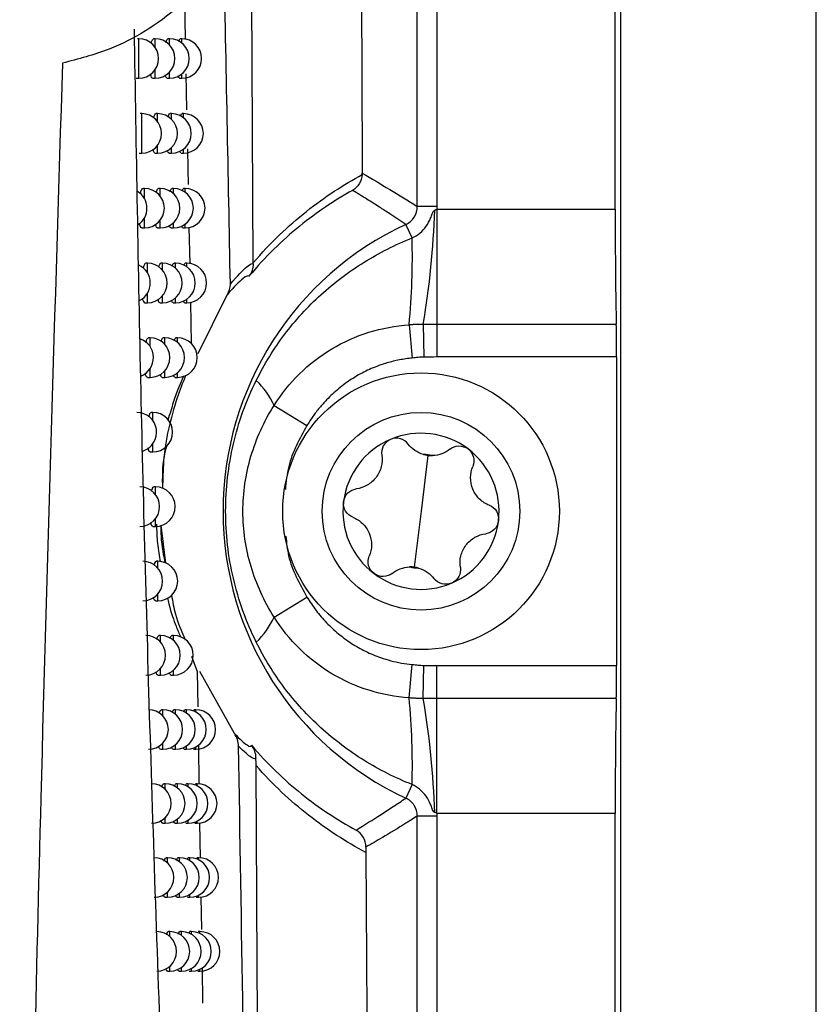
# Model space of a CAD drawing. Header units: millimetres. Extents: x 15440 to 16420, y 10217 to 11288.
# Tile 33 of 58: x 16090 to 16110, y 10647 to 10672. Entities that reach past the tile are written whole.
import ezdxf

# ---------------------------------------------------------------- set-up
doc = ezdxf.new("R2010")
doc.units = ezdxf.units.MM

msp = doc.modelspace()

# ---------------------------------------------------------------- linework, layer by layer
at = {"color": 7, "linetype": 'Continuous', "lineweight": 25}
for p, q in [((16105.091, 10873.151), (16105.091, 10616.064)), ((16110.047, 10616.108), (16110.047, 10873.108)), ((16099.951, 10667.319), (16099.951, 10821.897)), ((16100.451, 10821.897), (16100.451, 10667.319)), ((16104.96, 10667.253), (16104.96, 10821.963)), ((16095.803, 10665.895), (16095.756, 10675.301)), ((16094.062, 10672.579), (16094.082, 10671.546)), ((16092.908, 10671.563), (16092.87, 10671.563)), ((16092.908, 10670.563), (16092.908, 10671.563)), ((16093.321, 10671.563), (16093.283, 10671.563)), ((16093.321, 10671.345), (16093.321, 10671.563)), ((16093.684, 10671.563), (16093.645, 10671.563)), ((16093.684, 10671.407), (16093.684, 10671.563)), ((16093.997, 10671.563), (16093.957, 10671.563)), ((16093.997, 10671.453), (16093.997, 10671.563)), ((16093.321, 10670.563), (16093.321, 10670.782)), ((16093.684, 10670.563), (16093.684, 10670.72)), ((16093.997, 10670.563), (16093.997, 10670.674)), ((16094.1, 10670.678), (16094.118, 10669.768)), ((16092.843, 10670.563), (16092.908, 10670.563)), ((16093.258, 10670.563), (16093.321, 10670.563)), ((16093.622, 10670.563), (16093.684, 10670.563)), ((16093.936, 10670.563), (16093.997, 10670.563)), ((16092.982, 10669.668), (16092.944, 10669.668)), ((16092.982, 10668.668), (16092.982, 10669.668)), ((16093.384, 10669.668), (16093.345, 10669.668)), ((16093.384, 10669.465), (16093.384, 10669.668)), ((16093.736, 10669.668), (16093.697, 10669.668)), ((16093.736, 10669.522), (16093.736, 10669.668)), ((16094.04, 10669.668), (16094, 10669.668)), ((16094.04, 10669.565), (16094.04, 10669.668)), ((16092.917, 10668.668), (16092.982, 10668.668)), ((16093.32, 10668.668), (16093.384, 10668.668)), ((16093.384, 10668.668), (16093.384, 10668.871)), ((16093.674, 10668.668), (16093.736, 10668.668)), ((16093.736, 10668.668), (16093.736, 10668.813)), ((16093.979, 10668.668), (16094.04, 10668.668)), ((16094.04, 10668.668), (16094.04, 10668.771)), ((16093.054, 10667.775), (16093.016, 10667.775)), ((16093.054, 10667.513), (16093.054, 10667.775)), ((16093.445, 10667.775), (16093.406, 10667.775)), ((16093.445, 10667.586), (16093.445, 10667.775)), ((16093.787, 10667.775), (16093.748, 10667.775)), ((16093.787, 10667.639), (16093.787, 10667.775)), ((16094.082, 10667.775), (16094.041, 10667.775)), ((16094.082, 10667.679), (16094.082, 10667.775)), ((16100.451, 10667.319), (16099.951, 10667.319)), ((16100.448, 10667.253), (16100.448, 10664.342)), ((16100.448, 10667.253), (16104.96, 10667.253)), ((16093.054, 10666.775), (16093.054, 10667.036)), ((16093.445, 10666.775), (16093.445, 10666.963)), ((16093.787, 10666.775), (16093.787, 10666.91)), ((16092.989, 10666.775), (16093.054, 10666.775)), ((16093.381, 10666.775), (16093.445, 10666.775)), ((16093.725, 10666.775), (16093.787, 10666.775)), ((16094.021, 10666.775), (16094.082, 10666.775)), ((16094.082, 10666.775), (16094.082, 10666.87)), ((16094.177, 10666.794), (16094.195, 10665.868)), ((16099.823, 10666.522), (16099.662, 10666.866)), ((16093.124, 10665.883), (16093.086, 10665.883)), ((16093.124, 10665.643), (16093.124, 10665.883)), ((16093.504, 10665.883), (16093.466, 10665.883)), ((16093.504, 10665.709), (16093.504, 10665.883)), ((16093.837, 10665.883), (16093.798, 10665.883)), ((16093.837, 10665.757), (16093.837, 10665.883)), ((16094.122, 10665.883), (16094.082, 10665.883)), ((16094.122, 10665.794), (16094.122, 10665.883)), ((16093.124, 10664.883), (16093.124, 10665.124)), ((16093.504, 10664.883), (16093.504, 10665.058)), ((16093.837, 10664.883), (16093.837, 10665.01)), ((16094.122, 10664.883), (16094.122, 10664.973)), ((16094.406, 10663.597), (16095.142, 10665.085)), ((16093.06, 10664.883), (16093.124, 10664.883)), ((16093.441, 10664.883), (16093.504, 10664.883)), ((16093.775, 10664.883), (16093.837, 10664.883)), ((16094.062, 10664.883), (16094.122, 10664.883)), ((16094.213, 10664.902), (16094.234, 10663.849)), ((16099.747, 10664.328), (16099.827, 10663.483)), ((16100.104, 10664.342), (16100.121, 10663.508)), ((16100.448, 10664.342), (16104.987, 10664.342)), ((16100.448, 10664.342), (16100.448, 10663.511)), ((16093.193, 10663.995), (16093.156, 10663.995)), ((16093.193, 10663.773), (16093.193, 10663.995)), ((16093.563, 10663.995), (16093.524, 10663.995)), ((16093.563, 10663.832), (16093.563, 10663.995)), ((16093.886, 10663.995), (16093.846, 10663.995)), ((16093.886, 10663.877), (16093.886, 10663.995)), ((16104.995, 10663.511), (16100.448, 10663.511)), ((16104.995, 10663.511), (16104.995, 10655.705)), ((16093.193, 10662.995), (16093.193, 10663.217)), ((16093.129, 10662.995), (16093.193, 10662.995)), ((16093.5, 10662.995), (16093.563, 10662.995)), ((16093.563, 10662.995), (16093.563, 10663.158)), ((16093.824, 10662.995), (16093.886, 10662.995)), ((16093.886, 10662.995), (16093.886, 10663.113)), ((16096.328, 10662.283), (16097.16, 10661.777)), ((16093.261, 10662.109), (16093.223, 10662.109)), ((16093.261, 10661.903), (16093.261, 10662.109)), ((16093.261, 10661.109), (16093.261, 10661.314)), ((16093.197, 10661.109), (16093.261, 10661.109)), ((16100.222, 10661.022), (16100.047, 10659.608)), ((16093.327, 10660.225), (16093.289, 10660.225)), ((16093.327, 10660.034), (16093.327, 10660.225)), ((16100.047, 10659.608), (16099.873, 10658.194)), ((16093.263, 10659.225), (16093.327, 10659.225)), ((16093.327, 10659.225), (16093.327, 10659.416)), ((16093.593, 10658.294), (16093.473, 10659.254)), ((16093.391, 10658.343), (16093.354, 10658.343)), ((16093.391, 10658.165), (16093.391, 10658.343)), ((16093.391, 10657.343), (16093.391, 10657.521)), ((16096.328, 10656.933), (16097.16, 10657.439)), ((16093.328, 10657.343), (16093.391, 10657.343)), ((16093.455, 10656.464), (16093.417, 10656.464)), ((16093.455, 10656.299), (16093.455, 10656.464)), ((16093.784, 10656.464), (16093.745, 10656.464)), ((16093.784, 10656.341), (16093.784, 10656.464)), ((16094.237, 10655.939), (16094.384, 10655.552)), ((16099.747, 10654.888), (16099.827, 10655.732)), ((16100.104, 10654.874), (16100.121, 10655.708)), ((16100.448, 10654.873), (16100.448, 10655.705)), ((16100.448, 10655.705), (16104.995, 10655.705)), ((16093.391, 10655.464), (16093.455, 10655.464)), ((16093.455, 10655.464), (16093.455, 10655.63)), ((16093.721, 10655.464), (16093.784, 10655.464)), ((16093.784, 10655.464), (16093.784, 10655.588)), ((16094.384, 10655.552), (16094.399, 10654.657)), ((16095.324, 10653.984), (16094.453, 10655.551)), ((16100.448, 10651.963), (16100.448, 10654.873)), ((16104.987, 10654.873), (16100.448, 10654.873)), ((16093.516, 10654.588), (16093.478, 10654.588)), ((16093.516, 10654.433), (16093.516, 10654.588)), ((16093.836, 10654.588), (16093.797, 10654.588)), ((16093.836, 10654.472), (16093.836, 10654.588)), ((16094.114, 10654.588), (16094.074, 10654.588)), ((16094.114, 10654.503), (16094.114, 10654.588)), ((16094.351, 10654.588), (16094.309, 10654.588)), ((16094.351, 10654.528), (16094.351, 10654.588)), ((16093.516, 10653.588), (16093.516, 10653.742)), ((16093.836, 10653.588), (16093.836, 10653.703)), ((16093.453, 10653.588), (16093.516, 10653.588)), ((16093.774, 10653.588), (16093.836, 10653.588)), ((16094.053, 10653.588), (16094.114, 10653.588)), ((16094.114, 10653.588), (16094.114, 10653.672)), ((16094.292, 10653.588), (16094.351, 10653.588)), ((16094.351, 10653.588), (16094.351, 10653.647)), ((16094.414, 10653.683), (16094.43, 10652.702)), ((16095.902, 10648.125), (16095.873, 10653.18)), ((16093.577, 10652.714), (16093.539, 10652.714)), ((16093.577, 10652.57), (16093.577, 10652.714)), ((16093.887, 10652.714), (16093.848, 10652.714)), ((16093.887, 10652.606), (16093.887, 10652.714)), ((16094.157, 10652.714), (16094.117, 10652.714)), ((16094.157, 10652.635), (16094.157, 10652.714)), ((16094.386, 10652.714), (16094.345, 10652.714)), ((16094.386, 10652.658), (16094.386, 10652.714)), ((16099.823, 10652.694), (16099.662, 10652.35)), ((16104.96, 10651.963), (16100.448, 10651.963)), ((16104.96, 10616.195), (16104.96, 10651.963)), ((16093.513, 10651.714), (16093.577, 10651.714)), ((16093.577, 10651.714), (16093.577, 10651.858)), ((16093.825, 10651.714), (16093.887, 10651.714)), ((16093.887, 10651.714), (16093.887, 10651.822)), ((16094.096, 10651.714), (16094.157, 10651.714)), ((16094.157, 10651.714), (16094.157, 10651.793)), ((16094.327, 10651.714), (16094.386, 10651.714)), ((16094.386, 10651.714), (16094.386, 10651.77)), ((16094.446, 10651.726), (16094.461, 10650.832)), ((16099.951, 10621.204), (16099.951, 10651.897)), ((16100.451, 10651.897), (16099.951, 10651.897)), ((16100.451, 10651.897), (16100.451, 10620.704)), ((16093.636, 10650.843), (16093.598, 10650.843)), ((16093.636, 10650.708), (16093.636, 10650.843)), ((16093.937, 10650.843), (16093.898, 10650.843)), ((16093.937, 10650.741), (16093.937, 10650.843)), ((16094.199, 10650.843), (16094.159, 10650.843)), ((16094.199, 10650.769), (16094.199, 10650.843)), ((16094.421, 10650.843), (16094.379, 10650.843)), ((16094.421, 10650.791), (16094.421, 10650.843)), ((16093.636, 10649.843), (16093.636, 10649.977)), ((16093.573, 10649.843), (16093.636, 10649.843)), ((16093.875, 10649.843), (16093.937, 10649.843)), ((16093.937, 10649.843), (16093.937, 10649.944)), ((16094.139, 10649.843), (16094.199, 10649.843)), ((16094.199, 10649.843), (16094.199, 10649.916)), ((16094.362, 10649.843), (16094.421, 10649.843)), ((16094.421, 10649.843), (16094.421, 10649.895)), ((16094.477, 10649.854), (16094.49, 10649.031)), ((16093.694, 10648.974), (16093.655, 10648.974)), ((16093.694, 10648.848), (16093.694, 10648.974)), ((16093.986, 10648.974), (16093.947, 10648.974)), ((16093.986, 10648.879), (16093.986, 10648.974)), ((16094.24, 10648.974), (16094.2, 10648.974)), ((16094.24, 10648.905), (16094.24, 10648.974)), ((16094.455, 10648.974), (16094.413, 10648.974)), ((16094.455, 10648.925), (16094.455, 10648.974)), ((16093.631, 10647.974), (16093.694, 10647.974)), ((16093.694, 10647.974), (16093.694, 10648.1)), ((16093.925, 10647.974), (16093.986, 10647.974)), ((16093.986, 10647.974), (16093.986, 10648.068)), ((16094.18, 10647.974), (16094.24, 10647.974)), ((16094.24, 10647.974), (16094.24, 10648.043)), ((16094.397, 10647.974), (16094.455, 10647.974)), ((16094.455, 10647.974), (16094.455, 10648.022)), ((16094.506, 10648.055), (16094.521, 10647.162))]:
    msp.add_line(p, q, dxfattribs=at)
for radius in [3.5, 2.5]:
    msp.add_circle((16100.047, 10659.608), radius, dxfattribs=at)
for centre, radius, start, end in [((16092.908, 10671.063), 0.5, 270, 90), ((16093.321, 10671.063), 0.5, 270, 90), ((16093.684, 10671.063), 0.5, 270, 90), ((16093.997, 10671.063), 0.5, 270, 90), ((16092.982, 10669.168), 0.5, 270, 90), ((16093.384, 10669.168), 0.5, 270, 90), ((16093.736, 10669.168), 0.5, 270, 90), ((16094.04, 10669.168), 0.5, 270, 90), ((16092.614, 10667.275), 0.5, 303.7554, 58.372), ((16093.054, 10667.275), 0.5, 270, 90), ((16093.445, 10667.275), 0.5, 270, 90), ((16093.787, 10667.275), 0.5, 270, 90), ((16094.082, 10667.275), 0.5, 270, 90), ((16078.387, 10667.997), 22.022, 350.4477, 358.0023), ((16103.047, 10659.608), 8.009, 115.0051, 244.9949), ((16081.17, 10666.069), 18.658, 354.6456, 1.39), ((16092.697, 10665.383), 0.5, 297.1457, 64.8684), ((16093.124, 10665.383), 0.5, 270, 90), ((16093.504, 10665.383), 0.5, 270, 90), ((16093.837, 10665.383), 0.5, 270, 90), ((16094.122, 10665.383), 0.5, 270, 90), ((16092.778, 10663.495), 0.5, 291.1155, 71.0576), ((16093.193, 10663.495), 0.5, 270, 90), ((16093.563, 10663.495), 0.5, 270, 90), ((16093.886, 10663.495), 0.5, 270, 90), ((16094.52, 10661.478), 1.979, 23.9921, 46.6533), ((16092.857, 10661.609), 0.5, 287.4745, 90), ((16093.261, 10661.609), 0.5, 270, 90), ((16100.047, 10659.608), 1.975, 112.9646, 172.9646), ((16100.047, 10659.608), 1.975, 52.9646, 112.9646), ((16100.047, 10659.608), 1.975, 352.9646, 52.9646), ((16100.047, 10659.608), 1.439, 78.3163, 87.6129), ((16100.313, 10661.765), 0.748, 254.0001, 271.9291), ((16092.934, 10659.725), 0.5, 270, 90), ((16093.327, 10659.725), 0.5, 270, 90), ((16100.047, 10659.608), 1.975, 172.9646, 232.9646), ((16100.047, 10659.608), 1.975, 292.9646, 352.9646), ((16093.009, 10657.843), 0.5, 270, 90), ((16093.391, 10657.843), 0.5, 270, 90), ((16100.047, 10659.608), 1.439, 258.3163, 267.6129), ((16099.781, 10657.451), 0.748, 74.0001, 91.9291), ((16100.047, 10659.608), 1.975, 232.9646, 292.9646), ((16094.52, 10657.737), 1.979, 313.3467, 336.0079), ((16093.083, 10655.964), 0.5, 270, 90), ((16093.455, 10655.964), 0.5, 270, 90), ((16093.784, 10655.964), 0.5, 270, 90), ((16081.17, 10653.147), 18.658, 358.61, 5.3544), ((16078.387, 10651.219), 22.022, 1.9977, 9.5523), ((16093.155, 10654.088), 0.5, 270, 90), ((16093.516, 10654.088), 0.5, 270, 90), ((16093.836, 10654.088), 0.5, 270, 90), ((16094.114, 10654.088), 0.5, 270, 90), ((16094.351, 10654.088), 0.5, 270, 90), ((16093.225, 10652.214), 0.5, 270, 90), ((16093.577, 10652.214), 0.5, 270, 90), ((16093.887, 10652.214), 0.5, 270, 90), ((16094.157, 10652.214), 0.5, 270, 90), ((16094.386, 10652.214), 0.5, 270, 90), ((16093.294, 10650.343), 0.5, 270, 90), ((16093.636, 10650.343), 0.5, 270, 90), ((16093.937, 10650.343), 0.5, 270, 90), ((16094.199, 10650.343), 0.5, 270, 90), ((16094.421, 10650.343), 0.5, 270, 90), ((16093.362, 10648.474), 0.5, 270, 90), ((16093.694, 10648.474), 0.5, 270, 90), ((16093.986, 10648.474), 0.5, 270, 90), ((16094.24, 10648.474), 0.5, 270, 90), ((16094.455, 10648.474), 0.5, 270, 90)]:
    msp.add_arc(centre, radius, start, end, dxfattribs=at)
for centre, major_axis, start_param, end_param in [((16105.021, 10667.253), (0, 3.5), 1.570796, 2.552562), ((16104.977, 10663.511), (0, 1), 4.712389, 5.694154), ((16104.977, 10655.705), (0, 1), 3.730624, 4.712389), ((16105.021, 10651.963), (0, 3.5), 0.589031, 1.570796)]:
    msp.add_ellipse(centre, major_axis=major_axis, ratio=0.017455, start_param=start_param, end_param=end_param, dxfattribs=at)
for points, knots in [([(16098.23, 10820.83), (16098.224, 10809.798), (16098.224, 10798.755), (16098.24, 10773.343), (16098.259, 10758.984), (16098.32, 10730.417), (16098.361, 10716.21), (16098.455, 10690.713), (16098.505, 10679.379), (16098.561, 10668.159)], [3.1092412, 3.1092412, 3.1092412, 3.1092412, 3.1759593, 3.1759593, 3.2629391, 3.2629391, 3.3499188, 3.3499188, 3.4204698, 3.4204698, 3.4204698, 3.4204698]), ([(16091.258, 10683.417), (16091.574, 10683.323), (16092.603, 10683.018), (16094.159, 10681.997), (16095.534, 10680.192), (16096.194, 10678.041), (16096.096, 10675.858), (16095.315, 10673.881), (16093.967, 10672.287), (16092.431, 10671.322), (16091.374, 10671.049), (16090.975, 10670.946)], [0, 0, 0, 0, 0.058643, 0.191277, 0.323293, 0.450965, 0.572773, 0.690409, 0.807465, 0.927437, 1, 1, 1, 1]), ([(16094.209, 10628.547), (16094.191, 10628.939), (16094.097, 10630.9), (16093.862, 10636.023), (16093.531, 10643.968), (16093.204, 10653.386), (16092.947, 10662.661), (16092.846, 10668.754), (16092.796, 10671.801)], [0, 0, 0, 0, 0.027818, 0.139092, 0.361786, 0.584479, 0.79224, 1, 1, 1, 1]), ([(16093.218, 10671.449), (16093.218, 10671.45), (16093.227, 10671.494), (16093.25, 10671.544), (16093.272, 10671.557), (16093.283, 10671.563)], [0, 0, 0, 0, 0.01633, 0.504695, 1, 1, 1, 1]), ([(16093.595, 10671.471), (16093.602, 10671.495), (16093.618, 10671.551), (16093.636, 10671.559), (16093.645, 10671.563)], [0, 0, 0, 0, 0.442426, 1, 1, 1, 1]), ([(16093.921, 10671.493), (16093.925, 10671.509), (16093.936, 10671.555), (16093.949, 10671.56), (16093.957, 10671.563)], [0, 0, 0, 0, 0.347289, 1, 1, 1, 1]), ([(16090.975, 10670.946), (16090.783, 10664.746), (16090.451, 10654.001), (16090.1, 10638.731), (16089.963, 10629.666), (16089.894, 10625.133)], [0, 0, 0, 0, 0.405421, 0.702679, 1, 1, 1, 1]), ([(16093.258, 10670.57), (16093.254, 10670.568), (16093.24, 10670.561), (16093.219, 10670.595), (16093.206, 10670.651), (16093.202, 10670.671)], [0, 0, 0, 0, 0.166393, 0.69816, 1, 1, 1, 1]), ([(16093.622, 10670.57), (16093.619, 10670.568), (16093.606, 10670.561), (16093.59, 10670.589), (16093.581, 10670.635), (16093.579, 10670.646)], [0, 0, 0, 0, 0.195504, 0.805006, 1, 1, 1, 1]), ([(16093.936, 10670.57), (16093.934, 10670.568), (16093.923, 10670.562), (16093.911, 10670.582), (16093.905, 10670.618), (16093.904, 10670.62)], [0, 0, 0, 0, 0.235455, 0.955093, 1, 1, 1, 1]), ([(16093.283, 10669.559), (16093.293, 10669.59), (16093.313, 10669.653), (16093.334, 10669.663), (16093.345, 10669.668)], [0, 0, 0, 0, 0.495028, 1, 1, 1, 1]), ([(16093.65, 10669.58), (16093.656, 10669.603), (16093.671, 10669.656), (16093.688, 10669.663), (16093.697, 10669.668)], [0, 0, 0, 0, 0.425775, 1, 1, 1, 1]), ([(16093.965, 10669.602), (16093.969, 10669.616), (16093.98, 10669.66), (16093.992, 10669.664), (16094, 10669.667)], [0, 0, 0, 0, 0.324766, 1, 1, 1, 1]), ([(16093.32, 10668.674), (16093.317, 10668.672), (16093.303, 10668.665), (16093.283, 10668.698), (16093.271, 10668.751), (16093.267, 10668.77)], [0, 0, 0, 0, 0.172483, 0.720181, 1, 1, 1, 1]), ([(16093.674, 10668.674), (16093.671, 10668.673), (16093.659, 10668.666), (16093.644, 10668.692), (16093.635, 10668.736), (16093.633, 10668.745)], [0, 0, 0, 0, 0.202895, 0.832436, 1, 1, 1, 1]), ([(16093.979, 10668.674), (16093.977, 10668.673), (16093.966, 10668.666), (16093.955, 10668.686), (16093.949, 10668.719), (16093.949, 10668.72)], [0, 0, 0, 0, 0.244949, 0.991051, 1, 1, 1, 1]), ([(16094.138, 10668.78), (16094.141, 10668.628), (16094.148, 10668.324), (16094.153, 10668.022), (16094.156, 10667.871)], [0, 0, 0, 0, 0.500777, 1, 1, 1, 1]), ([(16095.803, 10665.895), (16096.019, 10666.148), (16096.242, 10666.382), (16096.692, 10666.814), (16096.92, 10667.012), (16097.614, 10667.564), (16098.085, 10667.87), (16098.56, 10668.128)], [0, 0, 0, 0, 0.25, 0.25, 0.5, 0.5, 1, 1, 1, 1]), ([(16092.944, 10667.648), (16092.945, 10667.654), (16092.955, 10667.702), (16092.98, 10667.748), (16093.005, 10667.784), (16093.016, 10667.774), (16093.016, 10667.774)], [0, 0, 0, 0, 0.05673, 0.523523, 0.99916, 1, 1, 1, 1]), ([(16093.348, 10667.67), (16093.357, 10667.699), (16093.375, 10667.76), (16093.396, 10667.77), (16093.406, 10667.774)], [0, 0, 0, 0, 0.481408, 1, 1, 1, 1]), ([(16093.703, 10667.691), (16093.709, 10667.712), (16093.723, 10667.764), (16093.739, 10667.77), (16093.748, 10667.774)], [0, 0, 0, 0, 0.408205, 1, 1, 1, 1]), ([(16094.009, 10667.713), (16094.012, 10667.725), (16094.023, 10667.767), (16094.034, 10667.771), (16094.041, 10667.774)], [0, 0, 0, 0, 0.300856, 1, 1, 1, 1]), ([(16098.315, 10667.725), (16097.865, 10667.475), (16097.417, 10667.178), (16096.758, 10666.643), (16096.54, 10666.45), (16096.111, 10666.029), (16095.9, 10665.8), (16095.694, 10665.552)], [0, 0, 0, 0, 0.5, 0.5, 0.75, 0.75, 1, 1, 1, 1]), ([(16099.662, 10666.866), (16099.527, 10666.957), (16099.392, 10667.047), (16099.256, 10667.135), (16099.169, 10667.192), (16099.081, 10667.248), (16098.994, 10667.304), (16098.892, 10667.369), (16098.789, 10667.434), (16098.687, 10667.497), (16098.563, 10667.574), (16098.439, 10667.65), (16098.315, 10667.725)], [0.00049138, 0.00049138, 0.00049138, 0.00049138, 0.02451992, 0.02451992, 0.02451992, 0.04002634, 0.04002634, 0.04002634, 0.05810756, 0.05810756, 0.05810756, 0.07998385, 0.07998385, 0.07998385, 0.07998385]), ([(16099.662, 10666.866), (16099.748, 10666.906), (16099.822, 10666.97), (16099.923, 10667.129), (16099.951, 10667.223), (16099.951, 10667.319)], [0, 0, 0, 0, 0.5, 0.5, 1, 1, 1, 1]), ([(16099.823, 10666.522), (16099.965, 10666.588), (16100.088, 10666.691), (16100.223, 10666.882), (16100.26, 10666.952), (16100.304, 10667.061), (16100.317, 10667.098), (16100.345, 10667.172), (16100.361, 10667.212), (16100.396, 10667.229)], [0, 0, 0, 0, 0.5, 0.5, 0.75, 0.75, 0.875, 0.875, 1, 1, 1, 1]), ([(16092.989, 10666.781), (16092.986, 10666.779), (16092.97, 10666.772), (16092.947, 10666.809), (16092.932, 10666.87), (16092.926, 10666.894)], [0, 0, 0, 0, 0.154525, 0.655409, 1, 1, 1, 1]), ([(16093.381, 10666.781), (16093.378, 10666.779), (16093.364, 10666.772), (16093.346, 10666.803), (16093.335, 10666.855), (16093.331, 10666.871)], [0, 0, 0, 0, 0.178807, 0.743195, 1, 1, 1, 1]), ([(16093.725, 10666.781), (16093.722, 10666.779), (16093.71, 10666.772), (16093.696, 10666.797), (16093.688, 10666.839), (16093.687, 10666.846)], [0, 0, 0, 0, 0.21062, 0.861239, 1, 1, 1, 1]), ([(16094.021, 10666.781), (16094.018, 10666.779), (16094.009, 10666.772), (16094, 10666.801), (16093.993, 10666.822)], [0, 0, 0, 0, 0.2609457, 1, 1, 1, 1]), ([(16095.879, 10662.918), (16096.082, 10663.328), (16096.321, 10663.715), (16096.869, 10664.442), (16097.18, 10664.782), (16097.852, 10665.392), (16098.216, 10665.667), (16098.993, 10666.15), (16099.399, 10666.354), (16099.823, 10666.522)], [0, 0, 0, 0, 0.25, 0.25, 0.5, 0.5, 0.75, 0.75, 1, 1, 1, 1]), ([(16093.086, 10665.878), (16093.083, 10665.879), (16093.069, 10665.887), (16093.044, 10665.851), (16093.026, 10665.789), (16093.019, 10665.762)], [0, 0, 0, 0, 0.135033, 0.627675, 1, 1, 1, 1]), ([(16093.41, 10665.783), (16093.419, 10665.811), (16093.436, 10665.87), (16093.456, 10665.879), (16093.466, 10665.883)], [0, 0, 0, 0, 0.467085, 1, 1, 1, 1]), ([(16093.756, 10665.804), (16093.761, 10665.824), (16093.774, 10665.873), (16093.789, 10665.879), (16093.798, 10665.883)], [0, 0, 0, 0, 0.389655, 1, 1, 1, 1]), ([(16094.052, 10665.826), (16094.055, 10665.837), (16094.064, 10665.877), (16094.074, 10665.88), (16094.082, 10665.883)], [0, 0, 0, 0, 0.275447, 1, 1, 1, 1]), ([(16095.223, 10665.356), (16095.405, 10665.572), (16095.543, 10665.707), (16095.736, 10665.87), (16095.79, 10665.895), (16095.803, 10665.871)], [0, 0, 0, 0, 0.5, 0.5, 1, 1, 1, 1]), ([(16095.694, 10665.552), (16095.683, 10665.582), (16095.632, 10665.564), (16095.448, 10665.417), (16095.317, 10665.291), (16095.142, 10665.085)], [0, 0, 0, 0, 0.5, 0.5, 1, 1, 1, 1]), ([(16092.999, 10664.996), (16092.999, 10664.996), (16093.005, 10664.954), (16093.026, 10664.912), (16093.048, 10664.875), (16093.06, 10664.884), (16093.06, 10664.884)], [0, 0, 0, 0, 0.00328, 0.487966, 0.982553, 1, 1, 1, 1]), ([(16093.441, 10664.89), (16093.438, 10664.888), (16093.424, 10664.881), (16093.407, 10664.911), (16093.397, 10664.96), (16093.394, 10664.974)], [0, 0, 0, 0, 0.18538, 0.767263, 1, 1, 1, 1]), ([(16093.775, 10664.89), (16093.772, 10664.888), (16093.76, 10664.882), (16093.747, 10664.905), (16093.74, 10664.945), (16093.739, 10664.95)], [0, 0, 0, 0, 0.218702, 0.891509, 1, 1, 1, 1]), ([(16094.062, 10664.89), (16094.06, 10664.888), (16094.051, 10664.881), (16094.043, 10664.908), (16094.037, 10664.927)], [0, 0, 0, 0, 0.2810111, 1, 1, 1, 1]), ([(16096.328, 10662.283), (16096.514, 10662.577), (16096.729, 10662.844), (16097.217, 10663.325), (16097.494, 10663.54), (16098.082, 10663.891), (16098.397, 10664.032), (16099.06, 10664.239), (16099.399, 10664.303), (16099.747, 10664.328)], [0, 0, 0, 0, 0.25, 0.25, 0.5, 0.5, 0.75, 0.75, 1, 1, 1, 1]), ([(16099.747, 10664.328), (16099.777, 10664.331), (16099.806, 10664.334), (16099.866, 10664.339), (16099.896, 10664.34), (16099.985, 10664.342), (16100.045, 10664.343), (16100.104, 10664.342)], [0, 0, 0, 0, 0.25, 0.25, 0.5, 0.5, 1, 1, 1, 1]), ([(16093.09, 10663.879), (16093.09, 10663.881), (16093.099, 10663.925), (16093.122, 10663.976), (16093.145, 10663.988), (16093.156, 10663.995)], [0, 0, 0, 0, 0.020157, 0.506569, 1, 1, 1, 1]), ([(16093.472, 10663.899), (16093.479, 10663.925), (16093.496, 10663.982), (16093.514, 10663.99), (16093.524, 10663.995)], [0, 0, 0, 0, 0.452018, 1, 1, 1, 1]), ([(16093.807, 10663.92), (16093.811, 10663.937), (16093.824, 10663.985), (16093.838, 10663.991), (16093.846, 10663.994)], [0, 0, 0, 0, 0.370056, 1, 1, 1, 1]), ([(16099.827, 10663.483), (16099.772, 10663.477), (16099.663, 10663.466), (16099.502, 10663.438), (16099.342, 10663.403), (16099.184, 10663.361), (16098.949, 10663.286), (16098.645, 10663.16), (16098.288, 10662.957), (16097.956, 10662.714), (16097.688, 10662.465), (16097.476, 10662.227), (16097.308, 10662.01), (16097.209, 10661.855), (16097.16, 10661.777)], [0, 0, 0, 0, 0.0500616, 0.0999276, 0.1497128, 0.199533, 0.2495032, 0.3743996, 0.4996399, 0.6240648, 0.7495129, 0.8324568, 0.9158038, 1, 1, 1, 1]), ([(16100.121, 10663.508), (16100.096, 10663.507), (16100.047, 10663.506), (16099.949, 10663.497), (16099.875, 10663.489), (16099.827, 10663.483)], [0, 0, 0, 0, 0.248197, 0.500053, 1, 1, 1, 1]), ([(16093.129, 10663.001), (16093.126, 10662.999), (16093.111, 10662.992), (16093.09, 10663.026), (16093.077, 10663.083), (16093.073, 10663.103)], [0, 0, 0, 0, 0.165897, 0.696044, 1, 1, 1, 1]), ([(16093.5, 10663.001), (16093.496, 10662.999), (16093.483, 10662.993), (16093.467, 10663.021), (16093.457, 10663.068), (16093.455, 10663.08)], [0, 0, 0, 0, 0.1922222, 0.7924508, 1, 1, 1, 1]), ([(16094.087, 10663.039), (16094.016, 10662.852), (16093.748, 10662.153), (16093.528, 10661.19), (16093.512, 10660.416), (16093.507, 10660.188)], [0, 0, 0, 0, 0.203579, 0.765201, 1, 1, 1, 1]), ([(16094.039, 10663.026), (16093.955, 10662.834), (16093.829, 10662.548), (16093.691, 10662.07), (16093.645, 10661.913)], [0, 0, 0, 0, 0.671535, 1, 1, 1, 1]), ([(16093.824, 10663.001), (16093.821, 10663), (16093.81, 10662.993), (16093.797, 10663.015), (16093.79, 10663.053), (16093.79, 10663.056)], [0, 0, 0, 0, 0.22717, 0.923348, 1, 1, 1, 1]), ([(16095.879, 10656.298), (16095.751, 10656.555), (16095.639, 10656.819), (16095.446, 10657.358), (16095.364, 10657.634), (16095.234, 10658.19), (16095.186, 10658.471), (16095.12, 10659.039), (16095.104, 10659.326), (16095.104, 10659.897), (16095.12, 10660.182), (16095.186, 10660.748), (16095.235, 10661.032), (16095.431, 10661.867), (16095.624, 10662.403), (16095.879, 10662.918)], [0, 0, 0, 0, 0.125, 0.125, 0.25, 0.25, 0.375, 0.375, 0.5, 0.5, 0.625, 0.625, 0.75, 0.75, 1, 1, 1, 1]), ([(16096.328, 10656.933), (16096.075, 10657.334), (16095.881, 10657.76), (16095.679, 10658.436), (16095.627, 10658.67), (16095.558, 10659.135), (16095.541, 10659.369), (16095.54, 10660.071), (16095.61, 10660.548), (16095.877, 10661.448), (16096.075, 10661.882), (16096.328, 10662.283)], [0, 0, 0, 0, 0.25, 0.25, 0.375, 0.375, 0.5, 0.5, 0.75, 0.75, 1, 1, 1, 1]), ([(16093.16, 10661.998), (16093.16, 10661.998), (16093.168, 10662.04), (16093.191, 10662.089), (16093.212, 10662.102), (16093.223, 10662.108)], [0, 0, 0, 0, 0.001166, 0.497716, 1, 1, 1, 1]), ([(16097.16, 10661.777), (16096.974, 10661.44), (16096.692, 10660.93), (16096.635, 10660.355), (16096.615, 10660.16)], [0, 0, 0, 0, 0.660366, 1, 1, 1, 1]), ([(16099.277, 10661.426), (16099.198, 10661.393), (16099.133, 10661.333), (16099.054, 10661.187), (16099.041, 10661.105), (16099.053, 10661.027)], [0, 0, 0, 0, 0.5, 0.5, 1, 1, 1, 1]), ([(16099.72, 10661.309), (16099.672, 10661.372), (16099.603, 10661.42), (16099.445, 10661.464), (16099.356, 10661.46), (16099.277, 10661.426)], [0, 0, 0, 0, 0.5, 0.5, 1, 1, 1, 1]), ([(16093.197, 10661.115), (16093.193, 10661.113), (16093.179, 10661.106), (16093.159, 10661.139), (16093.147, 10661.193), (16093.143, 10661.211)], [0, 0, 0, 0, 0.171888, 0.717677, 1, 1, 1, 1]), ([(16093.513, 10660.184), (16093.509, 10660.457), (16093.504, 10660.82), (16093.593, 10661.171), (16093.615, 10661.257)], [0, 0, 0, 0, 0.7530414, 1, 1, 1, 1]), ([(16100.779, 10661.179), (16100.841, 10661.228), (16100.918, 10661.257), (16101.083, 10661.262), (16101.169, 10661.236), (16101.237, 10661.184)], [0, 0, 0, 0, 0.5, 0.5, 1, 1, 1, 1]), ([(16101.237, 10661.184), (16101.305, 10661.133), (16101.353, 10661.059), (16101.394, 10660.898), (16101.387, 10660.815), (16101.357, 10660.742)], [0, 0, 0, 0, 0.5, 0.5, 1, 1, 1, 1]), ([(16099.053, 10661.027), (16099.067, 10660.932), (16099.063, 10660.835), (16099.016, 10660.642), (16098.971, 10660.547), (16098.848, 10660.385), (16098.77, 10660.316), (16098.597, 10660.218), (16098.504, 10660.187), (16098.41, 10660.175)], [0, 0, 0, 0, 0.25, 0.25, 0.5, 0.5, 0.75, 0.75, 1, 1, 1, 1]), ([(16101.774, 10659.76), (16101.685, 10659.795), (16101.602, 10659.847), (16101.459, 10659.984), (16101.399, 10660.07), (16101.32, 10660.258), (16101.3, 10660.36), (16101.301, 10660.559), (16101.321, 10660.654), (16101.357, 10660.742)], [0, 0, 0, 0, 0.25, 0.25, 0.5, 0.5, 0.75, 0.75, 1, 1, 1, 1]), ([(16093.229, 10660.119), (16093.239, 10660.149), (16093.258, 10660.21), (16093.278, 10660.22), (16093.289, 10660.225)], [0, 0, 0, 0, 0.484689, 1, 1, 1, 1]), ([(16098.087, 10659.85), (16098.098, 10659.935), (16098.138, 10660.014), (16098.256, 10660.129), (16098.332, 10660.165), (16098.41, 10660.175)], [0, 0, 0, 0, 0.5, 0.5, 1, 1, 1, 1]), ([(16098.321, 10659.456), (16098.248, 10659.485), (16098.183, 10659.538), (16098.097, 10659.678), (16098.077, 10659.765), (16098.087, 10659.85)], [0, 0, 0, 0, 0.5, 0.5, 1, 1, 1, 1]), ([(16101.774, 10659.76), (16101.847, 10659.731), (16101.912, 10659.678), (16101.998, 10659.538), (16102.018, 10659.451), (16102.007, 10659.366)], [0, 0, 0, 0, 0.5, 0.5, 1, 1, 1, 1]), ([(16098.321, 10659.456), (16098.41, 10659.421), (16098.492, 10659.369), (16098.636, 10659.231), (16098.695, 10659.146), (16098.775, 10658.958), (16098.795, 10658.855), (16098.794, 10658.657), (16098.774, 10658.561), (16098.737, 10658.473)], [0, 0, 0, 0, 0.25, 0.25, 0.5, 0.5, 0.75, 0.75, 1, 1, 1, 1]), ([(16093.263, 10659.231), (16093.26, 10659.229), (16093.246, 10659.222), (16093.227, 10659.253), (16093.216, 10659.305), (16093.212, 10659.322)], [0, 0, 0, 0, 0.178101, 0.740254, 1, 1, 1, 1]), ([(16093.351, 10659.284), (16093.359, 10659.115), (16093.376, 10658.741), (16093.421, 10658.476), (16093.446, 10658.33)], [0, 0, 0, 0, 0.451883, 1, 1, 1, 1]), ([(16093.468, 10659.253), (16093.468, 10659.247), (16093.457, 10659.001), (16093.49, 10658.682), (16093.554, 10658.377), (16093.569, 10658.308)], [0, 0, 0, 0, 0.018375, 0.775742, 1, 1, 1, 1]), ([(16102.007, 10659.366), (16101.997, 10659.281), (16101.957, 10659.202), (16101.839, 10659.086), (16101.763, 10659.051), (16101.685, 10659.041)], [0, 0, 0, 0, 0.5, 0.5, 1, 1, 1, 1]), ([(16096.627, 10658.974), (16096.644, 10658.808), (16096.7, 10658.262), (16096.971, 10657.777), (16097.16, 10657.439)], [0, 0, 0, 0, 0.302827, 1, 1, 1, 1]), ([(16101.042, 10658.189), (16101.028, 10658.283), (16101.032, 10658.381), (16101.079, 10658.573), (16101.123, 10658.668), (16101.246, 10658.831), (16101.325, 10658.9), (16101.497, 10658.998), (16101.59, 10659.028), (16101.685, 10659.041)], [0, 0, 0, 0, 0.25, 0.25, 0.5, 0.5, 0.75, 0.75, 1, 1, 1, 1]), ([(16098.858, 10658.031), (16098.789, 10658.083), (16098.741, 10658.157), (16098.7, 10658.317), (16098.707, 10658.4), (16098.737, 10658.473)], [0, 0, 0, 0, 0.5, 0.5, 1, 1, 1, 1]), ([(16093.297, 10658.242), (16093.305, 10658.27), (16093.324, 10658.33), (16093.343, 10658.338), (16093.354, 10658.343)], [0, 0, 0, 0, 0.470757, 1, 1, 1, 1]), ([(16101.042, 10658.189), (16101.054, 10658.111), (16101.04, 10658.029), (16100.962, 10657.883), (16100.897, 10657.823), (16100.818, 10657.789)], [0, 0, 0, 0, 0.5, 0.5, 1, 1, 1, 1]), ([(16099.316, 10658.037), (16099.254, 10657.988), (16099.176, 10657.958), (16099.011, 10657.954), (16098.926, 10657.98), (16098.858, 10658.031)], [0, 0, 0, 0, 0.5, 0.5, 1, 1, 1, 1]), ([(16100.818, 10657.789), (16100.739, 10657.756), (16100.651, 10657.751), (16100.491, 10657.796), (16100.423, 10657.844), (16100.375, 10657.906)], [0, 0, 0, 0, 0.5, 0.5, 1, 1, 1, 1]), ([(16093.328, 10657.35), (16093.324, 10657.348), (16093.311, 10657.341), (16093.293, 10657.371), (16093.283, 10657.42), (16093.28, 10657.435)], [0, 0, 0, 0, 0.184551, 0.763834, 1, 1, 1, 1]), ([(16093.736, 10657.486), (16093.764, 10657.323), (16093.83, 10656.935), (16093.987, 10656.571), (16094.078, 10656.359)], [0, 0, 0, 0, 0.418505, 1, 1, 1, 1]), ([(16097.16, 10657.439), (16097.197, 10657.38), (16097.27, 10657.264), (16097.391, 10657.098), (16097.519, 10656.939), (16097.703, 10656.737), (16097.954, 10656.503), (16098.285, 10656.26), (16098.642, 10656.058), (16098.979, 10655.917), (16099.285, 10655.824), (16099.553, 10655.764), (16099.735, 10655.743), (16099.827, 10655.732)], [0, 0, 0, 0, 0.063002, 0.125468, 0.187585, 0.249539, 0.375136, 0.499705, 0.624452, 0.748855, 0.832597, 0.91613, 1, 1, 1, 1]), ([(16093.632, 10657.414), (16093.643, 10657.363), (16093.713, 10657.057), (16093.834, 10656.736), (16093.928, 10656.515), (16093.966, 10656.426)], [0, 0, 0, 0, 0.105804, 0.639623, 1, 1, 1, 1]), ([(16099.747, 10654.888), (16099.399, 10654.913), (16099.062, 10654.976), (16098.406, 10655.18), (16098.085, 10655.323), (16097.497, 10655.674), (16097.224, 10655.885), (16096.73, 10656.37), (16096.514, 10656.639), (16096.328, 10656.933)], [0, 0, 0, 0, 0.25, 0.25, 0.5, 0.5, 0.75, 0.75, 1, 1, 1, 1]), ([(16093.363, 10656.368), (16093.371, 10656.394), (16093.388, 10656.451), (16093.407, 10656.46), (16093.417, 10656.464)], [0, 0, 0, 0, 0.456122, 1, 1, 1, 1]), ([(16093.703, 10656.386), (16093.708, 10656.405), (16093.722, 10656.454), (16093.736, 10656.46), (16093.745, 10656.464)], [0, 0, 0, 0, 0.383315, 1, 1, 1, 1]), ([(16099.823, 10652.694), (16099.399, 10652.862), (16098.993, 10653.066), (16098.215, 10653.549), (16097.852, 10653.823), (16097.179, 10654.435), (16096.869, 10654.774), (16096.459, 10655.318), (16096.33, 10655.505), (16096.091, 10655.893), (16095.98, 10656.094), (16095.879, 10656.298)], [0, 0, 0, 0, 0.25, 0.25, 0.5, 0.5, 0.75, 0.75, 0.875, 0.875, 1, 1, 1, 1]), ([(16099.827, 10655.732), (16099.851, 10655.73), (16099.9, 10655.725), (16099.972, 10655.717), (16100.045, 10655.71), (16100.094, 10655.709), (16100.121, 10655.708)], [0, 0, 0, 0, 0.249967, 0.499934, 0.733029, 1, 1, 1, 1]), ([(16100.121, 10655.708), (16100.175, 10655.707), (16100.284, 10655.705), (16100.394, 10655.705), (16100.448, 10655.705)], [0, 0, 0, 0, 0.4986756, 1, 1, 1, 1]), ([(16093.391, 10655.471), (16093.388, 10655.469), (16093.374, 10655.462), (16093.358, 10655.49), (16093.348, 10655.538), (16093.346, 10655.55)], [0, 0, 0, 0, 0.191255, 0.788478, 1, 1, 1, 1]), ([(16093.721, 10655.471), (16093.718, 10655.469), (16093.707, 10655.462), (16093.694, 10655.485), (16093.686, 10655.524), (16093.686, 10655.529)], [0, 0, 0, 0, 0.222665, 0.905916, 1, 1, 1, 1]), ([(16100.104, 10654.874), (16100.045, 10654.873), (16099.985, 10654.873), (16099.896, 10654.876), (16099.866, 10654.877), (16099.806, 10654.882), (16099.777, 10654.885), (16099.747, 10654.888)], [0, 0, 0, 0, 0.5, 0.5, 0.75, 0.75, 1, 1, 1, 1]), ([(16093.428, 10654.496), (16093.435, 10654.52), (16093.451, 10654.576), (16093.469, 10654.583), (16093.478, 10654.588)], [0, 0, 0, 0, 0.440744, 1, 1, 1, 1]), ([(16093.758, 10654.514), (16093.763, 10654.531), (16093.775, 10654.578), (16093.788, 10654.584), (16093.797, 10654.587)], [0, 0, 0, 0, 0.363746, 1, 1, 1, 1]), ([(16094.045, 10654.533), (16094.048, 10654.543), (16094.057, 10654.582), (16094.067, 10654.585), (16094.074, 10654.587)], [0, 0, 0, 0, 0.253396, 1, 1, 1, 1]), ([(16094.29, 10654.554), (16094.29, 10654.556), (16094.296, 10654.585), (16094.303, 10654.586), (16094.309, 10654.587)], [0, 0, 0, 0, 0.083258, 1, 1, 1, 1]), ([(16095.324, 10653.984), (16095.465, 10653.836), (16095.573, 10653.744), (16095.72, 10653.648), (16095.758, 10653.645), (16095.76, 10653.687)], [0, 0, 0, 0, 0.5, 0.5, 1, 1, 1, 1]), ([(16093.453, 10653.594), (16093.45, 10653.592), (16093.437, 10653.586), (16093.421, 10653.613), (16093.412, 10653.658), (16093.41, 10653.669)], [0, 0, 0, 0, 0.198229, 0.81425, 1, 1, 1, 1]), ([(16093.774, 10653.594), (16093.771, 10653.593), (16093.76, 10653.586), (16093.747, 10653.607), (16093.741, 10653.644), (16093.74, 10653.647)], [0, 0, 0, 0, 0.23116, 0.937898, 1, 1, 1, 1]), ([(16094.053, 10653.594), (16094.051, 10653.592), (16094.043, 10653.586), (16094.035, 10653.61), (16094.03, 10653.627)], [0, 0, 0, 0, 0.301947, 1, 1, 1, 1]), ([(16095.838, 10626.737), (16095.777, 10631.151), (16095.653, 10640.055), (16095.506, 10649.105), (16095.432, 10653.667)], [0, 0, 0, 0, 0.4958485, 1, 1, 1, 1]), ([(16095.872, 10653.371), (16095.869, 10653.329), (16095.83, 10653.332), (16095.682, 10653.428), (16095.573, 10653.52), (16095.432, 10653.667)], [0, 0, 0, 0, 0.5, 0.5, 1, 1, 1, 1]), ([(16095.76, 10653.687), (16096.158, 10653.217), (16096.583, 10652.812), (16097.469, 10652.103), (16097.929, 10651.801), (16098.404, 10651.544)], [0, 0, 0, 0, 0.5, 0.5, 1, 1, 1, 1]), ([(16098.652, 10650.977), (16098.153, 10651.241), (16097.67, 10651.552), (16096.738, 10652.282), (16096.292, 10652.699), (16095.873, 10653.18)], [0, 0, 0, 0, 0.5, 0.5, 1, 1, 1, 1]), ([(16093.491, 10652.626), (16093.497, 10652.649), (16093.513, 10652.702), (16093.529, 10652.709), (16093.539, 10652.714)], [0, 0, 0, 0, 0.424576, 1, 1, 1, 1]), ([(16093.811, 10652.644), (16093.816, 10652.66), (16093.827, 10652.705), (16093.84, 10652.71), (16093.848, 10652.713)], [0, 0, 0, 0, 0.343086, 1, 1, 1, 1]), ([(16094.09, 10652.663), (16094.092, 10652.672), (16094.1, 10652.708), (16094.11, 10652.711), (16094.117, 10652.713)], [0, 0, 0, 0, 0.2256126, 1, 1, 1, 1]), ([(16100.396, 10651.987), (16100.361, 10652.004), (16100.344, 10652.044), (16100.317, 10652.118), (16100.304, 10652.155), (16100.259, 10652.264), (16100.223, 10652.333), (16100.133, 10652.46), (16100.079, 10652.519), (16099.96, 10652.619), (16099.894, 10652.661), (16099.823, 10652.694)], [0, 0, 0, 0, 0.125, 0.125, 0.25, 0.25, 0.5, 0.5, 0.75, 0.75, 1, 1, 1, 1]), ([(16098.404, 10651.544), (16098.615, 10651.673), (16098.826, 10651.804), (16099.036, 10651.939), (16099.138, 10652.004), (16099.24, 10652.069), (16099.341, 10652.136), (16099.448, 10652.206), (16099.555, 10652.278), (16099.662, 10652.35)], [0, 0, 0, 0, 0.03726266, 0.03726266, 0.03726266, 0.05525761, 0.05525761, 0.05525761, 0.07428298, 0.07428298, 0.07428298, 0.07428298]), ([(16099.951, 10651.897), (16099.951, 10651.992), (16099.923, 10652.086), (16099.822, 10652.245), (16099.748, 10652.31), (16099.662, 10652.35)], [0, 0, 0, 0, 0.5, 0.5, 1, 1, 1, 1]), ([(16093.513, 10651.72), (16093.51, 10651.719), (16093.498, 10651.712), (16093.483, 10651.738), (16093.475, 10651.781), (16093.473, 10651.789)], [0, 0, 0, 0, 0.205493, 0.841222, 1, 1, 1, 1]), ([(16093.825, 10651.72), (16093.822, 10651.719), (16093.811, 10651.712), (16093.8, 10651.732), (16093.794, 10651.767), (16093.793, 10651.768)], [0, 0, 0, 0, 0.24006, 0.971528, 1, 1, 1, 1]), ([(16099.951, 10651.897), (16099.855, 10651.836), (16099.759, 10651.775), (16099.663, 10651.715), (16099.465, 10651.592), (16099.267, 10651.472), (16099.069, 10651.354), (16098.93, 10651.272), (16098.791, 10651.19), (16098.652, 10651.11)], [0.00049138, 0.00049138, 0.00049138, 0.00049138, 0.01700244, 0.01700244, 0.01700244, 0.05100731, 0.05100731, 0.05100731, 0.07490604, 0.07490604, 0.07490604, 0.07490604]), ([(16098.652, 10651.11), (16098.652, 10651.2), (16098.628, 10651.287), (16098.541, 10651.438), (16098.478, 10651.501), (16098.404, 10651.544)], [0, 0, 0, 0, 0.5, 0.5, 1, 1, 1, 1]), ([(16093.553, 10650.759), (16093.558, 10650.78), (16093.573, 10650.832), (16093.588, 10650.838), (16093.598, 10650.842)], [0, 0, 0, 0, 0.40757, 1, 1, 1, 1]), ([(16093.864, 10650.777), (16093.867, 10650.791), (16093.878, 10650.835), (16093.89, 10650.839), (16093.898, 10650.842)], [0, 0, 0, 0, 0.321256, 1, 1, 1, 1]), ([(16094.134, 10650.796), (16094.135, 10650.803), (16094.143, 10650.838), (16094.152, 10650.84), (16094.159, 10650.842)], [0, 0, 0, 0, 0.19605, 1, 1, 1, 1]), ([(16093.573, 10649.849), (16093.57, 10649.847), (16093.558, 10649.84), (16093.544, 10649.865), (16093.536, 10649.906), (16093.534, 10649.913)], [0, 0, 0, 0, 0.213066, 0.86947, 1, 1, 1, 1]), ([(16093.875, 10649.849), (16093.873, 10649.847), (16093.862, 10649.84), (16093.853, 10649.87), (16093.846, 10649.892)], [0, 0, 0, 0, 0.250754, 1, 1, 1, 1]), ([(16093.613, 10648.894), (16093.618, 10648.914), (16093.632, 10648.963), (16093.646, 10648.97), (16093.655, 10648.973)], [0, 0, 0, 0, 0.389673, 1, 1, 1, 1]), ([(16093.915, 10648.912), (16093.918, 10648.925), (16093.928, 10648.966), (16093.939, 10648.97), (16093.947, 10648.973)], [0, 0, 0, 0, 0.2981707, 1, 1, 1, 1]), ([(16094.176, 10648.931), (16094.178, 10648.936), (16094.185, 10648.97), (16094.193, 10648.972), (16094.2, 10648.973)], [0, 0, 0, 0, 0.16455, 1, 1, 1, 1]), ([(16093.631, 10647.98), (16093.628, 10647.978), (16093.616, 10647.972), (16093.603, 10647.995), (16093.595, 10648.034), (16093.594, 10648.039)], [0, 0, 0, 0, 0.22097, 0.899077, 1, 1, 1, 1]), ([(16093.925, 10647.98), (16093.922, 10647.978), (16093.912, 10647.971), (16093.904, 10647.999), (16093.898, 10648.02)], [0, 0, 0, 0, 0.268557, 1, 1, 1, 1]), ([(16096.071, 10622.41), (16096.071, 10622.446), (16096.071, 10622.487), (16096.071, 10622.529), (16096.071, 10622.536), (16096.071, 10622.539), (16096.071, 10622.54), (16096.07, 10622.543), (16096.07, 10622.593), (16096.041, 10626.557), (16095.981, 10635.046), (16095.93, 10643.593), (16095.903, 10648.125)], [0, 0, 0, 0, 0.004339, 0.004894, 0.005174, 0.005184, 0.005204, 0.005286, 0.00561, 0.010936, 0.475541, 1, 1, 1, 1])]:
    msp.add_open_spline(points, degree=3, knots=knots, dxfattribs=at)
for points in [[(16095.223, 10665.356), (16095.172, 10668.117), (16095.118, 10670.885), (16095.061, 10673.658)], [(16098.56, 10668.128), (16098.56, 10668.138), (16098.561, 10668.148), (16098.561, 10668.159)], [(16098.561, 10668.159), (16099.024, 10667.892), (16099.487, 10667.614), (16099.951, 10667.319)], [(16098.56, 10668.128), (16098.55, 10667.958), (16098.452, 10667.806), (16098.315, 10667.725)], [(16100.396, 10667.229), (16100.413, 10667.237), (16100.431, 10667.245), (16100.448, 10667.253)], [(16100.451, 10667.319), (16100.451, 10667.297), (16100.45, 10667.275), (16100.448, 10667.253)], [(16095.803, 10665.871), (16095.804, 10665.752), (16095.763, 10665.64), (16095.694, 10665.552)], [(16095.803, 10665.871), (16095.803, 10665.879), (16095.803, 10665.887), (16095.803, 10665.895)], [(16095.142, 10665.085), (16095.197, 10665.166), (16095.225, 10665.26), (16095.223, 10665.356)], [(16100.104, 10664.342), (16100.219, 10664.342), (16100.334, 10664.342), (16100.448, 10664.342)], [(16100.448, 10663.511), (16100.339, 10663.511), (16100.23, 10663.51), (16100.121, 10663.508)], [(16100.107, 10661.045), (16099.947, 10661.091), (16099.814, 10661.187), (16099.72, 10661.309)], [(16100.779, 10661.179), (16100.658, 10661.083), (16100.505, 10661.022), (16100.339, 10661.017)], [(16099.316, 10658.037), (16099.437, 10658.133), (16099.589, 10658.193), (16099.756, 10658.199)], [(16099.987, 10658.17), (16100.148, 10658.124), (16100.281, 10658.029), (16100.375, 10657.906)], [(16100.448, 10654.873), (16100.334, 10654.873), (16100.219, 10654.873), (16100.104, 10654.874)], [(16095.432, 10653.667), (16095.43, 10653.78), (16095.393, 10653.891), (16095.324, 10653.984)], [(16095.872, 10653.371), (16095.871, 10653.487), (16095.83, 10653.599), (16095.76, 10653.687)], [(16095.873, 10653.18), (16095.872, 10653.242), (16095.872, 10653.308), (16095.872, 10653.371)], [(16100.448, 10651.963), (16100.431, 10651.971), (16100.413, 10651.978), (16100.396, 10651.987)], [(16100.448, 10651.963), (16100.45, 10651.941), (16100.451, 10651.919), (16100.451, 10651.897)], [(16098.652, 10651.11), (16098.652, 10651.065), (16098.652, 10651.02), (16098.652, 10650.977)], [(16098.652, 10650.977), (16098.707, 10641.323), (16098.767, 10631.765), (16098.832, 10622.323)]]:
    msp.add_open_spline(points, degree=3, dxfattribs=at)

doc.saveas('drawing.dxf')
